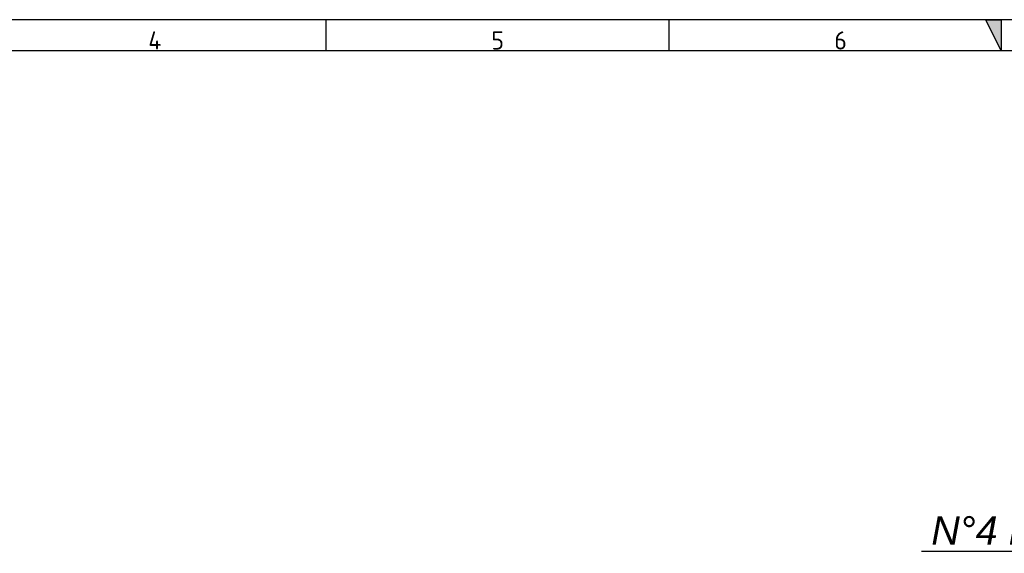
# Paper-space layout 'Layout1' of a CAD drawing. Extents: x 81 to 5357, y 137 to 3739.
# Tile 5 of 11: x 1466 to 2710, y 3064 to 3739. Entities that reach past the tile are written whole.
import ezdxf

# ---------------------------------------------------------------- set-up
doc = ezdxf.new("R2010")
doc.units = 0
doc.header["$LTSCALE"] = 13.000013
doc.layers.get('0').update_dxf_attribs({"linetype": 'CONTINUOUS'})
doc.layers.add('_TRANSLATION', color=7, linetype='CONTINUOUS')
doc.layers.add('DEFAULT', color=7, linetype='CONTINUOUS')
doc.styles.add('SEACAD_ARIAL', font='arial.ttf')
doc.styles.add('SEACAD_ARIALI', font='ariali.ttf')
doc.dimstyles.new('ISO_ALLIN', dxfattribs={"dimtxt": 35.750036, "dimasz": 35.750036, "dimexe": 17.875018, "dimexo": 17.875018, "dimgap": 8.937509, "dimtad": 1, "dimtih": 1, "dimtoh": 1, "dimdec": 1, "dimtxsty": 'SEACAD_ARIAL', "dimblk1": '_SE_FILLED', "dimblk2": '_SE_FILLED', "dimsah": 1, "dimcen": 17.875018, "dimazin": 3, "dimtfac": 0.7, "dimtdec": 3, "dimtofl": 0, "dimtmove": 0, "dimatfit": 3, "dimtolj": 1})

# ---------------------------------------------------------------- blocks, each defined once
blk = doc.blocks.new('DMBLK168')
at = {"layer": '_TRANSLATION', "linetype": 'CONTINUOUS'}
blk.add_hatch(color=7, dxfattribs=at).paths.add_polyline_path([(2894.5, 3123.2), (2916.3, 3152.2), (2886.3, 3131.9)])
at = {"layer": '_TRANSLATION', "color": 7, "linetype": 'CONTINUOUS'}
for p, q in [((2916.3, 3152.2), (2825.6, 3066.1)), ((2825.6, 3066.1), (2605.1, 3066.1))]:
    blk.add_line(p, q, dxfattribs=at)
at = {"layer": '_TRANSLATION', "color": 7, "linetype": 'CONTINUOUS', "style": 'SEACAD_ARIALI'}
blk.add_text('N°4 M12', height=35.75, dxfattribs=at).set_placement((2617.6, 3075))
blk = doc.blocks.new('_SE_FILLED')
at = {"color": 0}
blk.add_line((0, 0), (-1, 0), dxfattribs=at)
blk.add_solid([(0, 0), (-1, -0.1665), (-1, 0.1665), (0, 0)], dxfattribs=at)

psp = doc.layouts.get("Layout1")

# ---------------------------------------------------------------- hatches: boundary and pattern name
at = {"linetype": 'CONTINUOUS'}
psp.add_hatch(color=7, dxfattribs=at).paths.add_polyline_path([(2706, 3738.65), (2686.31, 3738.65), (2706, 3699.28)])

# ---------------------------------------------------------------- linework, layer by layer
at = {"color": 7, "linetype": 'CONTINUOUS'}
for p, q in [((5357.2, 3738.65), (81.05, 3738.65)), ((1852.89, 3738.65), (1852.89, 3699.28)), ((2286.01, 3738.65), (2286.01, 3699.28))]:
    psp.add_line(p, q, dxfattribs=at)
psp.add_lwpolyline([(2706, 3738.65), (2706, 3699.28), (2686.31, 3738.65), (2706, 3738.65)], dxfattribs=at)
at = {"layer": 'DEFAULT', "color": 7, "linetype": 'CONTINUOUS'}
psp.add_line((5357.2, 3699.28), (81.05, 3699.28), dxfattribs=at)

# ---------------------------------------------------------------- texts
at = {"char_height": 22.9683, "width": 25.8395, "attachment_point": 8}
for s, insert in [('{\\fSolid Edge ANSI|b0||i0||c0|p34;\\C7;\\H22.96833197;\\W1.;4}', (1636.72, 3700.9)), ('{\\fSolid Edge ANSI|b0||i0||c0|p34;\\C7;\\H22.96833197;\\W1.;5}', (2069.84, 3700.9)), ('{\\fSolid Edge ANSI|b0||i0||c0|p34;\\C7;\\H22.96833197;\\W1.;6}', (2502.96, 3700.9))]:
    psp.add_mtext(s, dxfattribs=dict(at, insert=insert))

# ---------------------------------------------------------------- dimensions: what is measured, and where the dimension line sits
at = {"layer": '_TRANSLATION', "color": 7, "linetype": 'CONTINUOUS'}
dim = psp.add_radius_dim(center=(2920.67, 3156.29), mpoint=(2916.32, 3152.16), text='\\A1;N°4 M12{}', dimstyle='ISO_ALLIN', dxfattribs=at)
dim.commit()
dim.dimension.update_dxf_attribs({"geometry": 'DMBLK168', "text_midpoint": (2605.11, 3066.1), "dimtype": 164})

doc.saveas('drawing.dxf')
